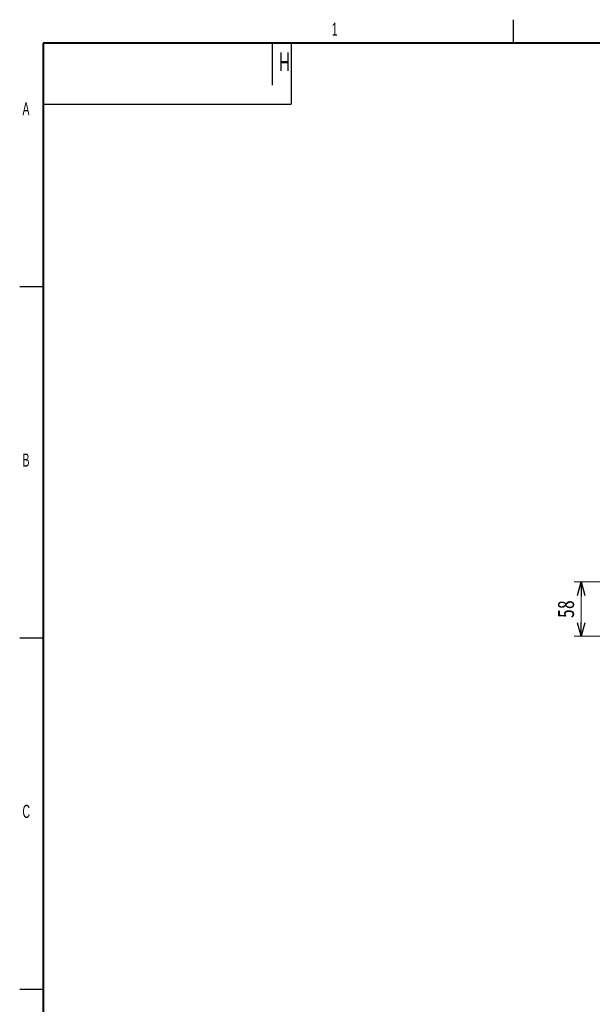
# Model space of a CAD drawing. Header units: millimetres. Extents: x 25 to 1935, y 715 to 2336.
# Tile 40 of 252: x 40 to 162, y 1084 to 1294. Entities that reach past the tile are written whole.
import ezdxf

# ---------------------------------------------------------------- set-up
doc = ezdxf.new("R2010")
doc.units = ezdxf.units.MM
doc.header["$LTSCALE"] = 2
doc.linetypes.add('HIDDEN', pattern=[9.525, 6.35, -3.175])
doc.layers.get('0').update_dxf_attribs({"color": 2})
doc.layers.add('SLD-0', color=7, linetype='Continuous')
doc.layers.add('标注层', color=7, linetype='Continuous')
doc.layers.add('粗图框层', color=7, linetype='Continuous', lineweight=40)
doc.layers.add('轮廓实线层', color=7, linetype='Continuous', lineweight=30)
doc.styles.add('FS2312', font='simsun.ttf', dxfattribs={"width": 0.8})
doc.styles.add('SLDTEXTSTYLE0', font='TXT', dxfattribs={"width": 0.6})
doc.dimstyles.new('STANDARD$0', dxfattribs={"dimtxt": 3.5, "dimasz": 3, "dimexe": 1.5, "dimexo": 0.5, "dimgap": 1.5, "dimtad": 1, "dimdec": 1, "dimlfac": 5, "dimdsep": 46, "dimtxsty": 'FS2312', "dimblk1": 'OPEN', "dimblk2": 'OPEN', "dimsah": 1, "dimcen": 0, "dimclrd": 4, "dimclre": 4, "dimclrt": 4, "dimadec": 0, "dimazin": 0, "dimtfac": 1, "dimtdec": 1, "dimtmove": 1, "dimatfit": 0, "dimldrblk": 'OPEN', "dimfxl": 1, "dimtolj": 1, "dimtzin": 0, "dimlwd": 18, "dimlwe": 18, "dimarcsym": 1})

# ---------------------------------------------------------------- blocks, each defined once
blk = doc.blocks.new('_OPEN')
at = {"color": 0}
for p, q in [((0, 0), (-1, 0)), ((-0.966, 0.259), (0, 0)), ((0, 0), (-0.966, -0.259))]:
    blk.add_line(p, q, dxfattribs=at)
blk = doc.blocks.new('*D37')
at = {"color": 4, "lineweight": 18, "transparency": 16777216}
for p, q in [((187.59, 1173.95), (157.97, 1173.95)), ((159.47, 1170.95), (159.47, 1165.35)), ((209.04, 1162.35), (157.97, 1162.35))]:
    blk.add_line(p, q, dxfattribs=at)
at = {"layer": 'Defpoints', "color": 0, "transparency": 16777216}
for p in [(188.09, 1173.95), (159.47, 1162.35), (209.54, 1162.35)]:
    blk.add_point(p, dxfattribs=at)
at = {"color": 4, "lineweight": 18, "transparency": 16777216, "xscale": 3, "yscale": 3, "zscale": 3}
for p, rotation in [((159.47, 1173.95), 90), ((159.47, 1162.35), 270)]:
    blk.add_blockref('_OPEN', p, dxfattribs=dict(at, rotation=rotation))
at = {"color": 4, "transparency": 16777216, "insert": (156.22, 1168.15), "char_height": 3.5, "attachment_point": 5, "rotation": 90, "style": 'FS2312'}
blk.add_mtext('\\A1;58', dxfattribs=at)

msp = doc.modelspace()

# ---------------------------------------------------------------- linework, layer by layer
at = {"layer": 'SLD-0', "color": 7, "linetype": 'HIDDEN'}
msp.add_line((93.555, 1279.986), (93.555, 1288.986), dxfattribs=at)
at = {"layer": '粗图框层', "color": 7}
for p, q in [((44.555, 1288.986), (44.555, 734.986)), ((845.555, 1288.986), (44.555, 1288.986))]:
    msp.add_line(p, q, dxfattribs=at)
at = {"layer": '轮廓实线层', "color": 7}
for p, q in [((145.048, 1288.986), (145.048, 1293.986)), ((97.555, 1288.986), (97.555, 1275.986)), ((44.555, 1275.986), (97.555, 1275.986)), ((44.555, 1236.986), (39.555, 1236.986)), ((44.555, 1161.986), (39.555, 1161.986)), ((44.555, 1086.986), (39.555, 1086.986))]:
    msp.add_line(p, q, dxfattribs=at)

# ---------------------------------------------------------------- texts
at = {"layer": '标注层', "color": 7, "char_height": 2.8, "attachment_point": 1, "style": 'SLDTEXTSTYLE0'}
for s, insert in [('1', (106.213, 1293.374)), ('A', (40.155, 1276.374)), ('B', (40.155, 1201.374)), ('C', (40.155, 1126.374))]:
    msp.add_mtext(s, dxfattribs=dict(at, insert=insert))
at = {"layer": '标注层', "color": 7, "insert": (97.265, 1283.002), "char_height": 4, "attachment_point": 1, "rotation": 180, "style": 'SLDTEXTSTYLE0'}
msp.add_mtext('H', dxfattribs=at)

# ---------------------------------------------------------------- dimensions: what is measured, and where the dimension line sits
dim = msp.add_linear_dim(base=(159.471, 1162.352), p1=(188.091, 1173.952), p2=(209.535, 1162.352), angle=90, dimstyle='STANDARD$0')
dim.commit()
dim.dimension.update_dxf_attribs({"geometry": '*D37', "text_midpoint": (156.221, 1168.152)})

doc.saveas('drawing.dxf')
